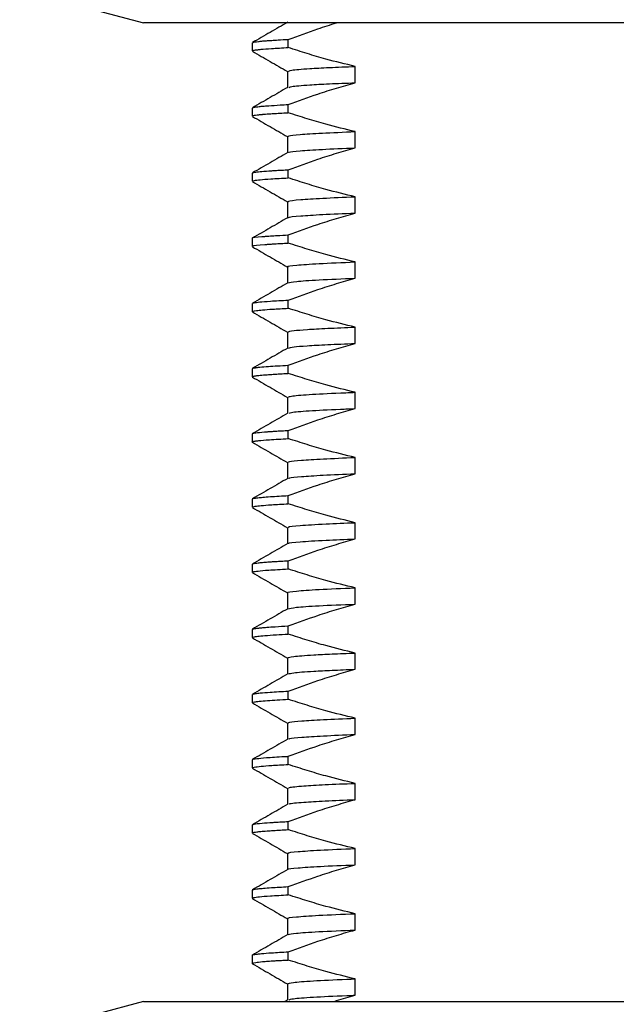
# Paper-space layout 'Mounting Plate ' of a CAD drawing. Header units: millimetres. Extents: x 15 to 415, y 5 to 292.
# Tile 14 of 33: x 200 to 214, y 115 to 138. Entities that reach past the tile are written whole.
import ezdxf

# ---------------------------------------------------------------- set-up
doc = ezdxf.new("R2010")
doc.units = ezdxf.units.MM

psp = doc.layouts.new('Mounting Plate ')

# ---------------------------------------------------------------- linework, layer by layer
at = {"color": 7, "linetype": 'Continuous', "lineweight": 25}
for p, q in [((199.838, 138.415), (202.688, 137.652)), ((237.688, 137.652), (202.688, 137.652)), ((205.188, 137.193), (205.188, 137.006)), ((206.019, 137.085), (206.019, 137.273)), ((207.556, 136.275), (207.556, 136.65)), ((206, 136.537), (206, 136.165)), ((206.019, 135.585), (206.019, 135.773)), ((205.188, 135.693), (205.188, 135.506)), ((207.556, 134.775), (207.556, 135.15)), ((206, 135.037), (206, 134.665)), ((205.188, 134.193), (205.188, 134.006)), ((206.019, 134.085), (206.019, 134.273)), ((206, 133.537), (206, 133.165)), ((207.556, 133.275), (207.556, 133.65)), ((205.188, 132.694), (205.188, 132.506)), ((206.019, 132.585), (206.019, 132.773)), ((207.556, 131.775), (207.556, 132.15)), ((206, 132.037), (206, 131.665)), ((206.019, 131.085), (206.019, 131.273)), ((205.188, 131.193), (205.188, 131.006)), ((206, 130.537), (206, 130.165)), ((207.556, 130.275), (207.556, 130.65)), ((205.188, 129.693), (205.188, 129.506)), ((206.019, 129.585), (206.019, 129.773)), ((205.194, 129.5), (205.191, 129.501)), ((206, 129.037), (206, 128.665)), ((207.556, 128.775), (207.556, 129.15)), ((206.019, 128.085), (206.019, 128.273)), ((205.188, 128.193), (205.188, 128.006)), ((205.194, 128.193), (205.189, 128.196)), ((207.556, 127.275), (207.556, 127.65)), ((206, 127.537), (206, 127.165)), ((205.188, 126.693), (205.188, 126.506)), ((206.019, 126.585), (206.019, 126.773)), ((206, 126.037), (206, 125.665)), ((207.556, 125.775), (207.556, 126.15)), ((205.188, 125.193), (205.188, 125.006)), ((206.019, 125.085), (206.019, 125.273)), ((207.556, 124.275), (207.556, 124.65)), ((206, 124.537), (206, 124.165)), ((206.019, 123.585), (206.019, 123.773)), ((205.188, 123.693), (205.188, 123.506)), ((207.556, 122.775), (207.556, 123.15)), ((206, 123.037), (206, 122.665)), ((205.188, 122.193), (205.188, 122.006)), ((205.193, 122.193), (205.192, 122.198)), ((206.019, 122.085), (206.019, 122.273)), ((206, 121.537), (206, 121.165)), ((207.556, 121.275), (207.556, 121.65)), ((205.188, 120.693), (205.188, 120.506)), ((206.019, 120.585), (206.019, 120.773)), ((207.556, 119.775), (207.556, 120.15)), ((206, 120.037), (206, 119.665)), ((206.019, 119.085), (206.019, 119.273)), ((205.188, 119.193), (205.188, 119.006)), ((206, 118.537), (206, 118.165)), ((207.556, 118.275), (207.556, 118.65)), ((205.188, 117.693), (205.188, 117.506)), ((206.019, 117.585), (206.019, 117.773)), ((206, 117.037), (206, 116.665)), ((207.556, 116.775), (207.556, 117.15)), ((206.019, 116.085), (206.019, 116.273)), ((205.188, 116.193), (205.188, 116.006)), ((205.197, 116), (205.189, 116.004)), ((207.556, 115.275), (207.556, 115.65)), ((206, 115.537), (206, 115.165)), ((202.688, 115.131), (199.838, 114.368)), ((202.688, 115.131), (235.343, 115.131)), ((206.006, 115.169), (205.941, 115.131))]:
    psp.add_line(p, q, dxfattribs=at)
for points, knots in [([(206.006, 137.669), (205.87, 137.59), (205.6, 137.434), (205.329, 137.278), (205.193, 137.199)], [0, 0, 0, 0, 0.499996, 1, 1, 1, 1]), ([(206.019, 137.273), (206.246, 137.355), (206.615, 137.489), (206.985, 137.61), (207.128, 137.652), (207.128, 137.652)], [0, 0, 0, 0, 0.617222, 0.999811, 1, 1, 1, 1]), ([(205.203, 137.2), (205.204, 137.201), (205.206, 137.21), (205.29, 137.221), (205.41, 137.234), (205.512, 137.242), (205.636, 137.251), (205.799, 137.261), (205.939, 137.269), (206.019, 137.273)], [0, 0, 0, 0, 0.079145, 0.364355, 0.475768, 0.591194, 0.710631, 0.834079, 1, 1, 1, 1]), ([(205.192, 137.006), (205.192, 137.008), (205.192, 137.014), (205.22, 137.021), (205.261, 137.029), (205.315, 137.036), (205.423, 137.048), (205.625, 137.064), (205.881, 137.078), (206.019, 137.085)], [0, 0, 0, 0, 0.097797, 0.210495, 0.295949, 0.391002, 0.495655, 0.729297, 1, 1, 1, 1]), ([(205.193, 137), (205.329, 136.922), (205.597, 136.766), (205.866, 136.611), (206, 136.534)], [0, 0, 0, 0, 0.503432, 1, 1, 1, 1]), ([(207.556, 136.65), (207.331, 136.705), (206.962, 136.794), (206.45, 136.944), (206.163, 137.038), (206.019, 137.085)], [0, 0, 0, 0, 0.435323, 0.717606, 1, 1, 1, 1]), ([(206.024, 136.537), (206.033, 136.546), (206.054, 136.567), (206.422, 136.597), (206.937, 136.626), (207.349, 136.642), (207.556, 136.65)], [0, 0, 0, 0, 0.2528748, 0.5710904, 0.7854277, 1, 1, 1, 1]), ([(206.019, 135.773), (206.246, 135.856), (206.614, 135.99), (207.127, 136.154), (207.413, 136.235), (207.556, 136.275)], [0, 0, 0, 0, 0.446437, 0.723165, 1, 1, 1, 1]), ([(206.042, 136.169), (206.051, 136.176), (206.075, 136.194), (206.424, 136.222), (206.936, 136.251), (207.349, 136.267), (207.556, 136.275)], [0, 0, 0, 0, 0.203334, 0.54265, 0.7711998, 1, 1, 1, 1]), ([(206.006, 136.169), (205.87, 136.09), (205.6, 135.934), (205.329, 135.778), (205.193, 135.699)], [0, 0, 0, 0, 0.499996, 1, 1, 1, 1]), ([(205.202, 135.7), (205.205, 135.702), (205.211, 135.707), (205.249, 135.714), (205.292, 135.721), (205.343, 135.727), (205.39, 135.732), (205.458, 135.738), (205.587, 135.748), (205.784, 135.761), (205.955, 135.77), (206.019, 135.773)], [0, 0, 0, 0, 0.118989, 0.207579, 0.298736, 0.39246, 0.454547, 0.496221, 0.648487, 0.86943, 1, 1, 1, 1]), ([(205.192, 135.506), (205.192, 135.508), (205.19, 135.513), (205.216, 135.521), (205.263, 135.53), (205.332, 135.538), (205.399, 135.545), (205.454, 135.55), (205.501, 135.554), (205.574, 135.559), (205.68, 135.567), (205.826, 135.576), (205.951, 135.582), (206.019, 135.585)], [0, 0, 0, 0, 0.0814527, 0.1911528, 0.3058922, 0.4256707, 0.528292, 0.5574882, 0.606454, 0.675189, 0.7636923, 0.871963, 1, 1, 1, 1]), ([(207.556, 135.15), (207.331, 135.205), (206.962, 135.294), (206.45, 135.444), (206.163, 135.538), (206.019, 135.585)], [0, 0, 0, 0, 0.435323, 0.717606, 1, 1, 1, 1]), ([(205.193, 135.5), (205.329, 135.422), (205.597, 135.266), (205.866, 135.111), (206, 135.034)], [0, 0, 0, 0, 0.503432, 1, 1, 1, 1]), ([(206.03, 135.037), (206.025, 135.042), (206.011, 135.058), (206.264, 135.085), (206.751, 135.117), (207.287, 135.139), (207.556, 135.15)], [0, 0, 0, 0, 0.152355, 0.43219, 0.715574, 1, 1, 1, 1]), ([(206.006, 134.669), (205.87, 134.59), (205.6, 134.434), (205.329, 134.278), (205.193, 134.199)], [0, 0, 0, 0, 0.499996, 1, 1, 1, 1]), ([(206.019, 134.273), (206.246, 134.356), (206.614, 134.49), (207.127, 134.654), (207.413, 134.735), (207.556, 134.775)], [0, 0, 0, 0, 0.446437, 0.723165, 1, 1, 1, 1]), ([(206.032, 134.669), (206.031, 134.672), (206.024, 134.685), (206.268, 134.71), (206.75, 134.742), (207.287, 134.764), (207.556, 134.775)], [0, 0, 0, 0, 0.09611, 0.394513, 0.696701, 1, 1, 1, 1]), ([(205.2, 134.199), (205.2, 134.201), (205.203, 134.207), (205.267, 134.218), (205.402, 134.234), (205.578, 134.248), (205.747, 134.258), (205.873, 134.265), (205.969, 134.27), (206.019, 134.273)], [0, 0, 0, 0, 0.059452, 0.253085, 0.470464, 0.711588, 0.803675, 0.898806, 1, 1, 1, 1]), ([(205.199, 134.006), (205.195, 134.007), (205.183, 134.014), (205.238, 134.026), (205.364, 134.043), (205.607, 134.063), (205.876, 134.078), (206.019, 134.085)], [0, 0, 0, 0, 0.067374, 0.2480872, 0.467548, 0.7181879, 1, 1, 1, 1]), ([(205.193, 134), (205.329, 133.922), (205.597, 133.766), (205.866, 133.611), (206, 133.534)], [0, 0, 0, 0, 0.503432, 1, 1, 1, 1]), ([(207.556, 133.65), (207.331, 133.705), (206.962, 133.794), (206.45, 133.944), (206.163, 134.038), (206.019, 134.085)], [0, 0, 0, 0, 0.435323, 0.717606, 1, 1, 1, 1]), ([(206.037, 133.537), (206.027, 133.541), (205.994, 133.557), (206.256, 133.584), (206.761, 133.618), (207.29, 133.64), (207.556, 133.65)], [0, 0, 0, 0, 0.124369, 0.44042, 0.719723, 1, 1, 1, 1]), ([(206.019, 132.773), (206.246, 132.856), (206.614, 132.99), (207.127, 133.154), (207.413, 133.235), (207.556, 133.275)], [0, 0, 0, 0, 0.446437, 0.723165, 1, 1, 1, 1]), ([(206.03, 133.169), (206.027, 133.171), (206.004, 133.185), (206.26, 133.209), (206.76, 133.243), (207.29, 133.265), (207.556, 133.275)], [0, 0, 0, 0, 0.066294, 0.403307, 0.701134, 1, 1, 1, 1]), ([(206.006, 133.169), (205.87, 133.09), (205.6, 132.934), (205.329, 132.778), (205.193, 132.699)], [0, 0, 0, 0, 0.499996, 1, 1, 1, 1]), ([(205.201, 132.7), (205.199, 132.701), (205.172, 132.712), (205.305, 132.725), (205.454, 132.737), (205.497, 132.741), (205.543, 132.745), (205.631, 132.751), (205.779, 132.76), (205.932, 132.768), (206.019, 132.773)], [0, 0, 0, 0, 0.023605, 0.472771, 0.536665, 0.568158, 0.616738, 0.682404, 0.820111, 1, 1, 1, 1]), ([(205.219, 132.506), (205.21, 132.51), (205.171, 132.525), (205.333, 132.541), (205.5, 132.554), (205.526, 132.556), (205.561, 132.558), (205.621, 132.563), (205.716, 132.569), (205.851, 132.577), (205.962, 132.582), (206.019, 132.585)], [0, 0, 0, 0, 0.129751, 0.589538, 0.609011, 0.632971, 0.665679, 0.707133, 0.789948, 0.89436, 1, 1, 1, 1]), ([(207.556, 132.15), (207.331, 132.205), (206.962, 132.294), (206.45, 132.444), (206.163, 132.538), (206.019, 132.585)], [0, 0, 0, 0, 0.435323, 0.717606, 1, 1, 1, 1]), ([(205.193, 132.5), (205.329, 132.422), (205.597, 132.266), (205.866, 132.111), (206, 132.034)], [0, 0, 0, 0, 0.503432, 1, 1, 1, 1]), ([(206.022, 132.037), (206.015, 132.039), (205.968, 132.052), (206.183, 132.077), (206.665, 132.114), (207.258, 132.138), (207.556, 132.15)], [0, 0, 0, 0, 0.056549, 0.367077, 0.682708, 1, 1, 1, 1]), ([(206.006, 131.669), (205.87, 131.59), (205.6, 131.434), (205.329, 131.278), (205.193, 131.199)], [0, 0, 0, 0, 0.499996, 1, 1, 1, 1]), ([(206.008, 131.669), (206.056, 131.68), (206.154, 131.703), (206.673, 131.739), (207.261, 131.763), (207.556, 131.775)], [0, 0, 0, 0, 0.325378, 0.661804, 1, 1, 1, 1]), ([(206.019, 131.273), (206.246, 131.356), (206.614, 131.49), (207.127, 131.654), (207.413, 131.735), (207.556, 131.775)], [0, 0, 0, 0, 0.446437, 0.723165, 1, 1, 1, 1]), ([(205.199, 131.199), (205.2, 131.201), (205.203, 131.205), (205.247, 131.215), (205.356, 131.23), (205.597, 131.25), (205.872, 131.265), (206.019, 131.273)], [0, 0, 0, 0, 0.062076, 0.171765, 0.407408, 0.68349, 1, 1, 1, 1]), ([(205.193, 131), (205.329, 130.922), (205.597, 130.766), (205.866, 130.611), (206, 130.534)], [0, 0, 0, 0, 0.503432, 1, 1, 1, 1]), ([(205.205, 131.006), (205.203, 131.01), (205.199, 131.019), (205.286, 131.033), (205.424, 131.048), (205.653, 131.066), (205.891, 131.078), (206.019, 131.085)], [0, 0, 0, 0, 0.182094, 0.345241, 0.534368, 0.74947, 1, 1, 1, 1]), ([(207.556, 130.65), (207.331, 130.705), (206.962, 130.794), (206.45, 130.944), (206.163, 131.038), (206.019, 131.085)], [0, 0, 0, 0, 0.435323, 0.717606, 1, 1, 1, 1]), ([(206.001, 130.537), (206.029, 130.548), (206.077, 130.568), (206.435, 130.597), (206.893, 130.624), (207.335, 130.641), (207.556, 130.65)], [0, 0, 0, 0, 0.310493, 0.539058, 0.769345, 1, 1, 1, 1]), ([(206.006, 130.169), (205.87, 130.09), (205.6, 129.934), (205.329, 129.778), (205.193, 129.699)], [0, 0, 0, 0, 0.499996, 1, 1, 1, 1]), ([(206.019, 129.773), (206.246, 129.856), (206.614, 129.99), (207.127, 130.154), (207.413, 130.235), (207.556, 130.275)], [0, 0, 0, 0, 0.446437, 0.723165, 1, 1, 1, 1]), ([(206.031, 130.169), (206.055, 130.178), (206.1, 130.195), (206.436, 130.222), (206.893, 130.249), (207.335, 130.266), (207.556, 130.275)], [0, 0, 0, 0, 0.264888, 0.50857, 0.754089, 1, 1, 1, 1]), ([(205.199, 129.7), (205.202, 129.702), (205.21, 129.707), (205.264, 129.717), (205.366, 129.73), (205.538, 129.745), (205.761, 129.759), (205.934, 129.768), (206.019, 129.773)], [0, 0, 0, 0, 0.102407, 0.233653, 0.410324, 0.641081, 0.823265, 1, 1, 1, 1]), ([(205.19, 129.506), (205.189, 129.507), (205.187, 129.51), (205.201, 129.516), (205.23, 129.523), (205.281, 129.532), (205.373, 129.543), (205.5, 129.554), (205.637, 129.564), (205.753, 129.571), (205.878, 129.578), (205.972, 129.583), (206.019, 129.585)], [0, 0, 0, 0, 0.036586, 0.137615, 0.225582, 0.326901, 0.466194, 0.643456, 0.737171, 0.824781, 0.91239, 1, 1, 1, 1]), ([(205.193, 129.5), (205.329, 129.422), (205.597, 129.266), (205.866, 129.111), (206, 129.034)], [0, 0, 0, 0, 0.503432, 1, 1, 1, 1]), ([(207.556, 129.15), (207.331, 129.205), (206.962, 129.294), (206.45, 129.444), (206.163, 129.538), (206.019, 129.585)], [0, 0, 0, 0, 0.435323, 0.717606, 1, 1, 1, 1]), ([(206.026, 129.037), (206.033, 129.046), (206.051, 129.066), (206.458, 129.1), (207.013, 129.129), (207.443, 129.146), (207.556, 129.15)], [0, 0, 0, 0, 0.245986, 0.564139, 0.885344, 1, 1, 1, 1]), ([(206.019, 128.273), (206.246, 128.356), (206.614, 128.49), (207.127, 128.654), (207.413, 128.735), (207.556, 128.775)], [0, 0, 0, 0, 0.446437, 0.723165, 1, 1, 1, 1]), ([(206.043, 128.669), (206.051, 128.675), (206.071, 128.694), (206.46, 128.725), (207.012, 128.754), (207.442, 128.771), (207.556, 128.775)], [0, 0, 0, 0, 0.195974, 0.535229, 0.87774, 1, 1, 1, 1]), ([(206.006, 128.669), (205.87, 128.59), (205.6, 128.434), (205.329, 128.278), (205.193, 128.199)], [0, 0, 0, 0, 0.499996, 1, 1, 1, 1]), ([(205.202, 128.2), (205.217, 128.206), (205.251, 128.219), (205.406, 128.234), (205.557, 128.246), (205.651, 128.252), (205.756, 128.259), (205.877, 128.266), (205.969, 128.27), (206.019, 128.273)], [0, 0, 0, 0, 0.249894, 0.548916, 0.636455, 0.724016, 0.811599, 0.899204, 1, 1, 1, 1]), ([(205.188, 128.006), (205.188, 128.006), (205.181, 128.01), (205.203, 128.017), (205.25, 128.028), (205.358, 128.042), (205.574, 128.061), (205.864, 128.077), (206.019, 128.085)], [0, 0, 0, 0, 0.002566, 0.151134, 0.279689, 0.424569, 0.691263, 1, 1, 1, 1]), ([(207.556, 127.65), (207.331, 127.705), (206.962, 127.794), (206.45, 127.944), (206.163, 128.038), (206.019, 128.085)], [0, 0, 0, 0, 0.4353234, 0.7176059, 1, 1, 1, 1]), ([(205.193, 128), (205.329, 127.922), (205.597, 127.766), (205.866, 127.611), (206, 127.534)], [0, 0, 0, 0, 0.503432, 1, 1, 1, 1]), ([(206.037, 127.537), (206.032, 127.543), (206.019, 127.56), (206.294, 127.587), (206.777, 127.619), (207.296, 127.64), (207.556, 127.65)], [0, 0, 0, 0, 0.181596, 0.452005, 0.725559, 1, 1, 1, 1]), ([(206.006, 127.169), (205.87, 127.09), (205.6, 126.934), (205.329, 126.778), (205.193, 126.699)], [0, 0, 0, 0, 0.499996, 1, 1, 1, 1]), ([(206.019, 126.773), (206.246, 126.856), (206.614, 126.99), (207.127, 127.154), (207.413, 127.235), (207.556, 127.275)], [0, 0, 0, 0, 0.446437, 0.723165, 1, 1, 1, 1]), ([(206.042, 127.169), (206.04, 127.173), (206.034, 127.187), (206.297, 127.212), (206.776, 127.244), (207.295, 127.265), (207.556, 127.275)], [0, 0, 0, 0, 0.127294, 0.415645, 0.70735, 1, 1, 1, 1]), ([(205.199, 126.7), (205.202, 126.702), (205.209, 126.707), (205.253, 126.715), (205.324, 126.725), (205.433, 126.736), (205.595, 126.749), (205.794, 126.761), (205.947, 126.769), (206.019, 126.773)], [0, 0, 0, 0, 0.090424, 0.231888, 0.345726, 0.496438, 0.684018, 0.852835, 1, 1, 1, 1]), ([(205.19, 126.506), (205.19, 126.506), (205.183, 126.51), (205.206, 126.518), (205.262, 126.53), (205.391, 126.545), (205.627, 126.564), (205.883, 126.578), (206.019, 126.585)], [0, 0, 0, 0, 0.02033, 0.158368, 0.290387, 0.497077, 0.733617, 1, 1, 1, 1]), ([(205.193, 126.5), (205.329, 126.422), (205.597, 126.266), (205.866, 126.111), (206, 126.034)], [0, 0, 0, 0, 0.503432, 1, 1, 1, 1]), ([(207.556, 126.15), (207.331, 126.205), (206.962, 126.294), (206.45, 126.444), (206.163, 126.538), (206.019, 126.585)], [0, 0, 0, 0, 0.435323, 0.717606, 1, 1, 1, 1]), ([(206.036, 126.037), (206.026, 126.041), (205.991, 126.057), (206.261, 126.085), (206.781, 126.119), (207.321, 126.141), (207.556, 126.15)], [0, 0, 0, 0, 0.1175099, 0.4334365, 0.7538744, 1, 1, 1, 1]), ([(206.019, 125.273), (206.246, 125.356), (206.614, 125.49), (207.127, 125.654), (207.413, 125.735), (207.556, 125.775)], [0, 0, 0, 0, 0.446437, 0.723165, 1, 1, 1, 1]), ([(206.028, 125.669), (206.025, 125.671), (206.001, 125.684), (206.266, 125.71), (206.78, 125.744), (207.321, 125.766), (207.556, 125.775)], [0, 0, 0, 0, 0.058978, 0.3958587, 0.73755, 1, 1, 1, 1]), ([(206.006, 125.669), (205.87, 125.59), (205.6, 125.434), (205.329, 125.278), (205.193, 125.199)], [0, 0, 0, 0, 0.499996, 1, 1, 1, 1]), ([(205.197, 125.199), (205.202, 125.202), (205.212, 125.208), (205.259, 125.216), (205.326, 125.225), (205.421, 125.235), (205.533, 125.244), (205.643, 125.252), (205.744, 125.258), (205.861, 125.265), (205.962, 125.27), (206.019, 125.273)], [0, 0, 0, 0, 0.115058, 0.233017, 0.357663, 0.488996, 0.627016, 0.728178, 0.794893, 0.883153, 1, 1, 1, 1]), ([(205.193, 125), (205.329, 124.922), (205.597, 124.766), (205.866, 124.611), (206, 124.534)], [0, 0, 0, 0, 0.503432, 1, 1, 1, 1]), ([(205.198, 125.006), (205.198, 125.01), (205.2, 125.02), (205.316, 125.038), (205.562, 125.06), (205.841, 125.076), (206.018, 125.085), (206.019, 125.085)], [0, 0, 0, 0, 0.166341, 0.400471, 0.677661, 0.997897, 1, 1, 1, 1]), ([(207.556, 124.65), (207.331, 124.705), (206.962, 124.794), (206.45, 124.944), (206.163, 125.038), (206.019, 125.085)], [0, 0, 0, 0, 0.4353234, 0.7176059, 1, 1, 1, 1]), ([(206.022, 124.537), (206.015, 124.539), (205.967, 124.552), (206.181, 124.577), (206.662, 124.614), (207.257, 124.638), (207.556, 124.65)], [0, 0, 0, 0, 0.053787, 0.365196, 0.681757, 1, 1, 1, 1]), ([(206.009, 124.169), (206.057, 124.18), (206.153, 124.202), (206.671, 124.239), (207.26, 124.263), (207.556, 124.275)], [0, 0, 0, 0, 0.3233695, 0.6607886, 1, 1, 1, 1]), ([(206.019, 123.773), (206.246, 123.856), (206.614, 123.99), (207.127, 124.154), (207.413, 124.235), (207.556, 124.275)], [0, 0, 0, 0, 0.446437, 0.723165, 1, 1, 1, 1]), ([(206.006, 124.169), (205.87, 124.09), (205.6, 123.934), (205.329, 123.778), (205.193, 123.699)], [0, 0, 0, 0, 0.499996, 1, 1, 1, 1]), ([(205.199, 123.7), (205.2, 123.701), (205.205, 123.706), (205.24, 123.713), (205.283, 123.72), (205.321, 123.724), (205.358, 123.728), (205.421, 123.735), (205.534, 123.744), (205.725, 123.758), (205.914, 123.767), (206.019, 123.773)], [0, 0, 0, 0, 0.0706789, 0.2029854, 0.2946548, 0.3463542, 0.3966, 0.4676589, 0.6035559, 0.7810053, 1, 1, 1, 1]), ([(205.202, 123.506), (205.197, 123.507), (205.176, 123.512), (205.225, 123.522), (205.307, 123.537), (205.477, 123.553), (205.712, 123.569), (205.925, 123.58), (206.019, 123.585)], [0, 0, 0, 0, 0.049033, 0.208095, 0.388238, 0.592018, 0.81943, 1, 1, 1, 1]), ([(207.556, 123.15), (207.331, 123.205), (206.962, 123.294), (206.45, 123.444), (206.163, 123.538), (206.019, 123.585)], [0, 0, 0, 0, 0.435323, 0.717606, 1, 1, 1, 1]), ([(205.193, 123.5), (205.329, 123.422), (205.597, 123.266), (205.866, 123.111), (206, 123.034)], [0, 0, 0, 0, 0.503432, 1, 1, 1, 1]), ([(206.004, 123.037), (206.03, 123.048), (206.082, 123.071), (206.498, 123.102), (207.007, 123.129), (207.373, 123.143), (207.556, 123.15)], [0, 0, 0, 0, 0.30358, 0.622522, 0.811222, 1, 1, 1, 1]), ([(206.006, 122.669), (205.87, 122.59), (205.6, 122.434), (205.329, 122.278), (205.193, 122.199)], [0, 0, 0, 0, 0.499996, 1, 1, 1, 1]), ([(206.019, 122.273), (206.246, 122.356), (206.614, 122.49), (207.127, 122.654), (207.413, 122.735), (207.556, 122.775)], [0, 0, 0, 0, 0.446437, 0.723165, 1, 1, 1, 1]), ([(206.033, 122.669), (206.055, 122.677), (206.107, 122.698), (206.499, 122.727), (207.007, 122.754), (207.373, 122.768), (207.556, 122.775)], [0, 0, 0, 0, 0.257494, 0.597542, 0.798729, 1, 1, 1, 1]), ([(205.195, 122.2), (205.203, 122.203), (205.217, 122.209), (205.275, 122.219), (205.381, 122.232), (205.604, 122.251), (205.87, 122.265), (206.019, 122.273)], [0, 0, 0, 0, 0.146615, 0.239505, 0.426154, 0.679662, 1, 1, 1, 1]), ([(205.194, 122.006), (205.193, 122.008), (205.19, 122.014), (205.238, 122.026), (205.346, 122.041), (205.568, 122.061), (205.846, 122.076), (206.019, 122.085)], [0, 0, 0, 0, 0.087868, 0.253116, 0.441436, 0.652827, 1, 1, 1, 1]), ([(205.193, 122), (205.329, 121.922), (205.597, 121.766), (205.866, 121.611), (206, 121.534)], [0, 0, 0, 0, 0.503432, 1, 1, 1, 1]), ([(207.556, 121.65), (207.331, 121.705), (206.962, 121.794), (206.45, 121.944), (206.163, 122.038), (206.019, 122.085)], [0, 0, 0, 0, 0.435323, 0.717606, 1, 1, 1, 1]), ([(206.022, 121.537), (206.024, 121.544), (206.028, 121.56), (206.301, 121.588), (206.785, 121.619), (207.298, 121.64), (207.556, 121.65)], [0, 0, 0, 0, 0.190156, 0.4578, 0.728478, 1, 1, 1, 1]), ([(206.019, 120.773), (206.246, 120.856), (206.614, 120.99), (207.127, 121.154), (207.413, 121.235), (207.556, 121.275)], [0, 0, 0, 0, 0.446437, 0.723165, 1, 1, 1, 1]), ([(206.033, 121.169), (206.036, 121.173), (206.044, 121.188), (206.303, 121.213), (206.784, 121.244), (207.298, 121.265), (207.556, 121.275)], [0, 0, 0, 0, 0.136445, 0.42184, 0.71047, 1, 1, 1, 1]), ([(206.006, 121.169), (205.87, 121.09), (205.6, 120.934), (205.329, 120.778), (205.193, 120.699)], [0, 0, 0, 0, 0.499996, 1, 1, 1, 1]), ([(205.192, 120.506), (205.191, 120.506), (205.176, 120.513), (205.233, 120.525), (205.372, 120.544), (205.629, 120.564), (205.884, 120.578), (206.019, 120.585)], [0, 0, 0, 0, 0.022636, 0.240541, 0.496964, 0.735223, 1, 1, 1, 1]), ([(205.199, 120.699), (205.198, 120.7), (205.197, 120.707), (205.287, 120.722), (205.506, 120.744), (205.789, 120.761), (205.989, 120.771), (206.019, 120.773)], [0, 0, 0, 0, 0.035536, 0.29374, 0.595394, 0.940485, 1, 1, 1, 1]), ([(207.556, 120.15), (207.331, 120.205), (206.962, 120.294), (206.45, 120.444), (206.163, 120.538), (206.019, 120.585)], [0, 0, 0, 0, 0.435323, 0.717606, 1, 1, 1, 1]), ([(205.193, 120.5), (205.329, 120.422), (205.597, 120.266), (205.866, 120.111), (206, 120.034)], [0, 0, 0, 0, 0.503432, 1, 1, 1, 1]), ([(206.038, 120.037), (206.032, 120.043), (206.016, 120.061), (206.316, 120.089), (206.829, 120.121), (207.313, 120.141), (207.556, 120.15)], [0, 0, 0, 0, 0.1747086, 0.4916662, 0.745524, 1, 1, 1, 1]), ([(206.006, 119.669), (205.87, 119.59), (205.6, 119.434), (205.329, 119.278), (205.193, 119.199)], [0, 0, 0, 0, 0.499996, 1, 1, 1, 1]), ([(206.019, 119.273), (206.246, 119.356), (206.614, 119.49), (207.127, 119.654), (207.413, 119.735), (207.556, 119.775)], [0, 0, 0, 0, 0.446437, 0.723165, 1, 1, 1, 1]), ([(206.041, 119.669), (206.039, 119.673), (206.03, 119.688), (206.319, 119.714), (206.829, 119.746), (207.313, 119.766), (207.556, 119.775)], [0, 0, 0, 0, 0.119948, 0.457937, 0.728639, 1, 1, 1, 1]), ([(205.216, 119.2), (205.218, 119.204), (205.224, 119.215), (205.387, 119.233), (205.584, 119.248), (205.726, 119.257), (205.79, 119.261), (205.884, 119.266), (205.965, 119.27), (206.019, 119.273)], [0, 0, 0, 0, 0.1695772, 0.4774838, 0.7375126, 0.7870795, 0.8344397, 0.8905432, 1, 1, 1, 1]), ([(205.193, 119.006), (205.193, 119.008), (205.19, 119.014), (205.227, 119.023), (205.292, 119.034), (205.389, 119.044), (205.514, 119.055), (205.668, 119.066), (205.831, 119.076), (205.956, 119.082), (206.019, 119.085)], [0, 0, 0, 0, 0.087885, 0.232353, 0.362176, 0.487042, 0.63927, 0.764398, 0.882199, 1, 1, 1, 1]), ([(205.193, 119), (205.329, 118.922), (205.597, 118.766), (205.866, 118.611), (206, 118.534)], [0, 0, 0, 0, 0.503432, 1, 1, 1, 1]), ([(207.556, 118.65), (207.331, 118.705), (206.962, 118.794), (206.45, 118.944), (206.163, 119.038), (206.019, 119.085)], [0, 0, 0, 0, 0.435323, 0.717606, 1, 1, 1, 1]), ([(206.03, 118.537), (206.021, 118.54), (205.985, 118.554), (206.213, 118.58), (206.699, 118.615), (207.269, 118.639), (207.556, 118.65)], [0, 0, 0, 0, 0.094057, 0.392606, 0.695604, 1, 1, 1, 1]), ([(206.006, 118.169), (205.87, 118.09), (205.6, 117.934), (205.329, 117.778), (205.193, 117.699)], [0, 0, 0, 0, 0.499996, 1, 1, 1, 1]), ([(206.019, 118.169), (206.017, 118.17), (205.993, 118.182), (206.218, 118.205), (206.697, 118.24), (207.269, 118.264), (207.556, 118.275)], [0, 0, 0, 0, 0.033964, 0.352316, 0.675413, 1, 1, 1, 1]), ([(206.019, 117.773), (206.246, 117.856), (206.614, 117.99), (207.127, 118.154), (207.413, 118.235), (207.556, 118.275)], [0, 0, 0, 0, 0.446437, 0.723165, 1, 1, 1, 1]), ([(205.195, 117.7), (205.196, 117.7), (205.199, 117.703), (205.22, 117.709), (205.26, 117.716), (205.329, 117.726), (205.446, 117.737), (205.611, 117.75), (205.804, 117.762), (205.947, 117.769), (206.019, 117.773)], [0, 0, 0, 0, 0.028048, 0.131327, 0.228749, 0.351066, 0.52037, 0.704298, 0.852149, 1, 1, 1, 1]), ([(205.189, 117.506), (205.196, 117.511), (205.211, 117.523), (205.348, 117.541), (205.591, 117.562), (205.871, 117.577), (206.019, 117.585)], [0, 0, 0, 0, 0.215335, 0.445697, 0.707254, 1, 1, 1, 1]), ([(205.193, 117.5), (205.329, 117.422), (205.597, 117.266), (205.866, 117.111), (206, 117.034)], [0, 0, 0, 0, 0.5034324, 1, 1, 1, 1]), ([(207.556, 117.15), (207.331, 117.205), (206.962, 117.294), (206.45, 117.444), (206.163, 117.538), (206.019, 117.585)], [0, 0, 0, 0, 0.435323, 0.717606, 1, 1, 1, 1]), ([(206.02, 117.037), (206.013, 117.039), (205.964, 117.052), (206.177, 117.077), (206.657, 117.113), (207.256, 117.138), (207.556, 117.15)], [0, 0, 0, 0, 0.046972, 0.361436, 0.679856, 1, 1, 1, 1]), ([(206.013, 116.669), (206.057, 116.68), (206.15, 116.702), (206.666, 116.738), (207.259, 116.763), (207.556, 116.775)], [0, 0, 0, 0, 0.319349, 0.658756, 1, 1, 1, 1]), ([(206.019, 116.273), (206.246, 116.356), (206.614, 116.49), (207.127, 116.654), (207.413, 116.735), (207.556, 116.775)], [0, 0, 0, 0, 0.446437, 0.723165, 1, 1, 1, 1]), ([(206.006, 116.669), (205.87, 116.59), (205.6, 116.434), (205.329, 116.278), (205.193, 116.199)], [0, 0, 0, 0, 0.499996, 1, 1, 1, 1]), ([(205.194, 116.2), (205.194, 116.2), (205.196, 116.203), (205.222, 116.209), (205.283, 116.22), (205.408, 116.234), (205.632, 116.252), (205.882, 116.265), (206.019, 116.273)], [0, 0, 0, 0, 0.0097077, 0.1359558, 0.2750478, 0.4654276, 0.7070833, 1, 1, 1, 1]), ([(205.19, 116.006), (205.192, 116.009), (205.195, 116.017), (205.262, 116.03), (205.374, 116.043), (205.484, 116.052), (205.551, 116.058), (205.628, 116.063), (205.714, 116.069), (205.811, 116.074), (205.912, 116.08), (205.985, 116.084), (206.019, 116.085)], [0, 0, 0, 0, 0.113821, 0.309724, 0.532508, 0.595313, 0.659963, 0.726458, 0.794798, 0.864982, 0.937012, 1, 1, 1, 1]), ([(207.556, 115.65), (207.331, 115.705), (206.962, 115.794), (206.45, 115.944), (206.163, 116.038), (206.019, 116.085)], [0, 0, 0, 0, 0.4353234, 0.7176059, 1, 1, 1, 1]), ([(205.193, 116), (205.329, 115.922), (205.597, 115.766), (205.866, 115.611), (206, 115.534)], [0, 0, 0, 0, 0.503432, 1, 1, 1, 1]), ([(206.008, 115.537), (206.031, 115.548), (206.079, 115.57), (206.55, 115.606), (207.108, 115.633), (207.493, 115.648), (207.556, 115.65)], [0, 0, 0, 0, 0.296697, 0.615601, 0.936974, 1, 1, 1, 1]), ([(206.035, 115.169), (206.055, 115.177), (206.103, 115.197), (206.553, 115.231), (207.108, 115.258), (207.493, 115.273), (207.556, 115.275)], [0, 0, 0, 0, 0.2501289, 0.5901482, 0.9328013, 1, 1, 1, 1]), ([(207.065, 115.131), (207.086, 115.138), (207.249, 115.19), (207.413, 115.236), (207.556, 115.275)], [0, 0, 0, 0, 0.128559, 1, 1, 1, 1])]:
    psp.add_open_spline(points, degree=3, knots=knots, dxfattribs=at)

doc.saveas('drawing.dxf')
